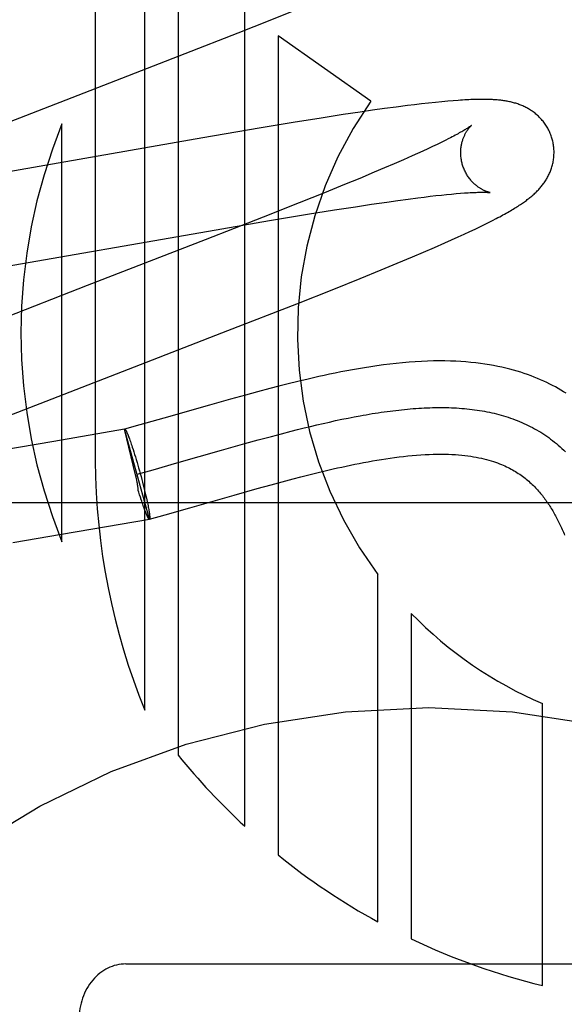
# Model space of a CAD drawing. Header units: inches. Extents: x 0 to 248, y 0 to 160.
# Tile 28 of 69: x 80.296 to 80.413, y 81.304 to 81.515. Entities that reach past the tile are written whole.
import ezdxf

# ---------------------------------------------------------------- set-up
doc = ezdxf.new("R2010")
doc.units = ezdxf.units.IN
doc.header["$LTSCALE"] = 13.627625
doc.header["$MEASUREMENT"] = 0
doc.linetypes.add('HIDDEN', pattern=[0.2, 0.1, -0.1])
doc.layers.add('DEFAULT_2', color=8, linetype='HIDDEN')

msp = doc.modelspace()

# ---------------------------------------------------------------- linework, layer by layer
at = {"layer": 'DEFAULT_2', "color": 8, "linetype": 'HIDDEN'}
for p, q in [((80.31257794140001, 81.72617956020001), (80.31257794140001, 81.4203859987)), ((80.3231763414, 81.3669417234), (80.3231763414, 81.72617956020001)), ((80.3303187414, 81.72617956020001), (80.3303187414, 81.3573151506)), ((80.3446035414, 81.3420608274), (80.3446035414, 81.72617956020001)), ((80.3500321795, 81.5148910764), (80.35559540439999, 81.5171361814)), ((80.3432086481, 81.51217641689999), (80.3500321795, 81.5148910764)), ((80.3318764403, 81.5077312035), (80.3432086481, 81.51217641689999)), ((80.3716147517, 81.497551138), (80.35174591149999, 81.5115212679)), ((80.35174591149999, 81.5115212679), (80.35174591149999, 81.335886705)), ((80.3088837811, 81.4988219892), (80.3318764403, 81.5077312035)), ((80.2876816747, 81.49059236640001), (80.3088837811, 81.4988219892)), ((80.3881507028, 81.4975359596), (80.3868746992, 81.4974197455)), ((80.3893000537, 81.4976312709), (80.3881507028, 81.4975359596)), ((80.3720316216, 81.4955805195), (80.3693863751, 81.4951948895)), ((80.37459706, 81.4959423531), (80.3720316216, 81.4955805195)), ((80.3770811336, 81.4962792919), (80.37459706, 81.4959423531)), ((80.3794768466, 81.4965894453), (80.3770811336, 81.4962792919)), ((80.3810211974, 81.4967803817), (80.3794768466, 81.4965894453)), ((80.3825255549, 81.4969585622), (80.3810211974, 81.4967803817)), ((80.3840063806, 81.4971254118), (80.3825255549, 81.4969585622)), ((80.3854726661, 81.4972810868), (80.3840063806, 81.4971254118)), ((80.3868746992, 81.4974197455), (80.3854726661, 81.4972810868)), ((80.36097694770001, 81.4939034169), (80.3550050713, 81.4929413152)), ((80.3657349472, 81.494644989), (80.36097694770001, 81.4939034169)), ((80.3693863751, 81.4951948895), (80.3657349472, 81.494644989)), ((80.3054355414, 81.40306798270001), (80.3054355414, 81.4926447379)), ((80.3477105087, 81.4917308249), (80.33564899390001, 81.4896724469)), ((80.3550050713, 81.4929413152), (80.3477105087, 81.4917308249)), ((80.33564899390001, 81.4896724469), (80.2935912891, 81.4823373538)), ((80.3875813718, 81.4891251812), (80.3867399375, 81.4887092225)), ((80.388362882, 81.4895193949), (80.3875813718, 81.4891251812)), ((80.3838649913, 81.487338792), (80.3827932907, 81.4868435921)), ((80.3848807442, 81.4878152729), (80.3838649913, 81.487338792)), ((80.3858394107, 81.48827232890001), (80.3848807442, 81.4878152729)), ((80.3867399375, 81.4887092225), (80.3858394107, 81.48827232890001)), ((80.3786185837, 81.4849720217), (80.3766365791, 81.48410824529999)), ((80.38048672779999, 81.4857996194), (80.3786185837, 81.4849720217)), ((80.38166680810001, 81.48633033), (80.38048672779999, 81.4857996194)), ((80.3827932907, 81.4868435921), (80.38166680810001, 81.48633033)), ((80.3745449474, 81.48321001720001), (80.3723478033, 81.4822788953)), ((80.3766365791, 81.48410824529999), (80.3745449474, 81.48321001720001)), ((80.36926152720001, 81.4809888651), (80.3660050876, 81.4796463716)), ((80.3723478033, 81.4822788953), (80.36926152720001, 81.4809888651)), ((80.3660050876, 81.4796463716), (80.3617107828, 81.4778994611)), ((80.3617107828, 81.4778994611), (80.3562567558, 81.4757107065)), ((80.3774217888, 81.47623959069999), (80.3796413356, 81.4765404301)), ((80.3796413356, 81.4765404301), (80.3817464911, 81.4768136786)), ((80.3817464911, 81.4768136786), (80.3830840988, 81.47698018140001)), ((80.3830840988, 81.47698018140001), (80.3843675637, 81.4771339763)), ((80.3843675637, 81.4771339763), (80.3855955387, 81.4772749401)), ((80.3855955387, 81.4772749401), (80.3867667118, 81.47740299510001)), ((80.3867667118, 81.47740299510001), (80.3878799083, 81.4775181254)), ((80.3878799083, 81.4775181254), (80.3889337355, 81.47762034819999)), ((80.3889337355, 81.47762034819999), (80.3899260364, 81.47770968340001)), ((80.3899260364, 81.47770968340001), (80.3908555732, 81.4777863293)), ((80.3562567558, 81.4757107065), (80.3485335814, 81.47265309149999)), ((80.3638369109, 81.4742047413), (80.3683775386, 81.4749139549)), ((80.3683775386, 81.4749139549), (80.3718234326, 81.4754348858)), ((80.3718234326, 81.4754348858), (80.3750924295, 81.4759119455)), ((80.3750924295, 81.4759119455), (80.3774217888, 81.47623959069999)), ((80.3485335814, 81.47265309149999), (80.3361601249, 81.4678193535)), ((80.34991795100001, 81.4719190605), (80.35807387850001, 81.4732753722)), ((80.35807387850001, 81.4732753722), (80.3638369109, 81.4742047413)), ((80.3977289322, 81.47195113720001), (80.3985181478, 81.4723605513)), ((80.33685244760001, 81.4696817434), (80.34991795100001, 81.4719190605)), ((80.392868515, 81.4695751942), (80.3939902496, 81.4701057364)), ((80.3939902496, 81.4701057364), (80.3950289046, 81.47060535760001)), ((80.3950289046, 81.47060535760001), (80.3959923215, 81.4710770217)), ((80.3959923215, 81.4710770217), (80.3968895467, 81.4715244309)), ((80.3968895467, 81.4715244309), (80.3977289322, 81.47195113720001)), ((80.2910292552, 81.4617032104), (80.33685244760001, 81.4696817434)), ((80.3889723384, 81.4677904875), (80.3903561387, 81.4684153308)), ((80.3903561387, 81.4684153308), (80.3916582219, 81.4690119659)), ((80.3916582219, 81.4690119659), (80.392868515, 81.4695751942)), ((80.3361601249, 81.4678193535), (80.3108237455, 81.45801301)), ((80.3829676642, 81.4651641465), (80.3852745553, 81.4661590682)), ((80.3852745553, 81.4661590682), (80.3875239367, 81.4671453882)), ((80.3875239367, 81.4671453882), (80.3889723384, 81.4677904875)), ((80.377293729, 81.4627727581), (80.3805935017, 81.4641549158)), ((80.3805935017, 81.4641549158), (80.3829676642, 81.4651641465)), ((80.3738409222, 81.46134748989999), (80.377293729, 81.4627727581)), ((80.3636829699, 81.4572445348), (80.36933946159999, 81.45951507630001)), ((80.36933946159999, 81.45951507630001), (80.3738409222, 81.46134748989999)), ((80.3108237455, 81.45801301), (80.2917985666, 81.4506046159)), ((80.35575162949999, 81.4541046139), (80.3636829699, 81.4572445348)), ((80.3410199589, 81.44835561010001), (80.35575162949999, 81.4541046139)), ((80.3222422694, 81.4410902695), (80.3410199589, 81.44835561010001)), ((80.3033092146, 81.4337374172), (80.3222422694, 81.4410902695)), ((80.3519305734, 81.4364136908), (80.3500259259, 81.4359195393)), ((80.3539257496, 81.4369191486), (80.3519305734, 81.4364136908)), ((80.3560189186, 81.4374344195), (80.3539257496, 81.4369191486)), ((80.34476074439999, 81.4345043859), (80.341542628, 81.433611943)), ((80.3473176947, 81.435199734), (80.34476074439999, 81.4345043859)), ((80.3500259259, 81.4359195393), (80.3473176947, 81.435199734)), ((80.2924611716, 81.4294727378), (80.3033092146, 81.4337374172)), ((80.3370583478, 81.4323455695), (80.3272997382, 81.4295579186)), ((80.341542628, 81.433611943), (80.3370583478, 81.4323455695)), ((80.3221238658, 81.4280967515), (80.3188748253, 81.4271968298)), ((80.3272997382, 81.4295579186), (80.3221238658, 81.4280967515)), ((80.3573192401, 81.42745789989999), (80.3586906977, 81.4277919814)), ((80.3586906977, 81.4277919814), (80.36005455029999, 81.4281164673)), ((80.36005455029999, 81.4281164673), (80.3614106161, 81.4284308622)), ((80.3614106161, 81.4284308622), (80.3627587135, 81.4287346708)), ((80.3627587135, 81.4287346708), (80.3640986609, 81.4290273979)), ((80.3640986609, 81.4290273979), (80.36543027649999, 81.4293085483)), ((80.36543027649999, 81.4293085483), (80.3667533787, 81.4295776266)), ((80.3667533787, 81.4295776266), (80.3680677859, 81.4298341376)), ((80.3188414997, 81.4271876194), (80.3036928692, 81.4245694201)), ((80.3241959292, 81.4079305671), (80.3188414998, 81.4271876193)), ((80.3212242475, 81.4173748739), (80.3188448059, 81.4271756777)), ((80.3188448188, 81.42717568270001), (80.3188748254, 81.4271968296)), ((80.3475213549, 81.4248922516), (80.3503542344, 81.4256608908)), ((80.3503542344, 81.4256608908), (80.35246187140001, 81.42622019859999)), ((80.35246187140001, 81.42622019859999), (80.3545542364, 81.4267629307)), ((80.3545542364, 81.4267629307), (80.3559403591, 81.4271147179)), ((80.3559403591, 81.4271147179), (80.3573192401, 81.42745789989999)), ((80.3036928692, 81.4245694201), (80.2923114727, 81.4226502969)), ((80.3197256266, 81.42558504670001), (80.319814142, 81.4253520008)), ((80.319814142, 81.4253520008), (80.3199057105, 81.4251050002)), ((80.3199057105, 81.4251050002), (80.320000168, 81.4248444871)), ((80.320000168, 81.4248444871), (80.32009734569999, 81.4245709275)), ((80.32009734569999, 81.4245709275), (80.3201970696, 81.4242848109)), ((80.3201970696, 81.4242848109), (80.3202991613, 81.4239866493)), ((80.3202991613, 81.4239866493), (80.3204034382, 81.4236769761)), ((80.3204034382, 81.4236769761), (80.3205097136, 81.4233563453)), ((80.3396084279, 81.4226742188), (80.3446638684, 81.42410107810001)), ((80.3446638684, 81.42410107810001), (80.3475213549, 81.4248922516)), ((80.3205097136, 81.4233563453), (80.3206724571, 81.42285611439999)), ((80.3206724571, 81.42285611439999), (80.3208386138, 81.4223345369)), ((80.3208386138, 81.4223345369), (80.3210075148, 81.4217937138)), ((80.3210075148, 81.4217937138), (80.32117848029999, 81.4212358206)), ((80.3300581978, 81.41994587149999), (80.3396084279, 81.4226742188)), ((80.32117848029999, 81.4212358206), (80.321350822, 81.420663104)), ((80.321350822, 81.420663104), (80.3215238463, 81.4200778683)), ((80.3215238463, 81.4200778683), (80.3216968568, 81.4194824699)), ((80.3216968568, 81.4194824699), (80.321869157, 81.4188793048)), ((80.32496471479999, 81.4185075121), (80.3300581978, 81.41994587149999)), ((80.32132305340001, 81.4169239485), (80.3212242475, 81.4173748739)), ((80.32152037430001, 81.4175531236), (80.32496471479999, 81.4185075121)), ((80.321869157, 81.4188793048), (80.3220400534, 81.4182708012)), ((80.3220400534, 81.4182708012), (80.3222100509, 81.41765505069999)), ((80.3222100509, 81.41765505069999), (80.3223772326, 81.4170388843)), ((80.3566690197, 81.4169815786), (80.3583563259, 81.4174109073)), ((80.3583563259, 81.4174109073), (80.3600747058, 81.41783729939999)), ((80.3600747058, 81.41783729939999), (80.3618224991, 81.4182587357)), ((80.32139671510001, 81.4165779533), (80.32132305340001, 81.4169239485)), ((80.3223772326, 81.4170388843), (80.3225409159, 81.4164248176)), ((80.3225409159, 81.4164248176), (80.3227004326, 81.41581535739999)), ((80.3227004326, 81.41581535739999), (80.3228551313, 81.4152129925)), ((80.3228551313, 81.4152129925), (80.3230043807, 81.4146201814)), ((80.3473014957, 81.4144550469), (80.350287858, 81.4152817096)), ((80.350287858, 81.4152817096), (80.35261151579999, 81.4159127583)), ((80.35261151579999, 81.4159127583), (80.355017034, 81.41655213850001)), ((80.355017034, 81.41655213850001), (80.3566690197, 81.4169815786)), ((80.3219168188, 81.4136919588), (80.3218029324, 81.4140664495)), ((80.3220862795, 81.413143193), (80.3219168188, 81.4136919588)), ((80.32225356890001, 81.4126117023), (80.3220862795, 81.413143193)), ((80.3230043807, 81.4146201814), (80.3231475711, 81.4140393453)), ((80.3231475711, 81.4140393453), (80.3232841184, 81.4134728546)), ((80.3232841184, 81.4134728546), (80.32341346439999, 81.4129230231)), ((80.3328394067, 81.41034029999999), (80.342376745, 81.4130649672)), ((80.342376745, 81.4130649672), (80.3473014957, 81.4144550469)), ((80.63409570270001, 81.4113795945), (80.13409570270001, 81.4113795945)), ((80.3224214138, 81.4120856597), (80.32225356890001, 81.4126117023)), ((80.3225258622, 81.4117697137), (80.322363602, 81.4122679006)), ((80.32263191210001, 81.4114500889), (80.3225258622, 81.4117697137)), ((80.3227360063, 81.4111412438), (80.32263191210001, 81.4114500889)), ((80.3228379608, 81.4108437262), (80.3227360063, 81.4111412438)), ((80.32341346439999, 81.4129230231), (80.3235350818, 81.41239209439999)), ((80.3235350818, 81.41239209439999), (80.3236116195, 81.412049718)), ((80.3236116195, 81.412049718), (80.32368436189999, 81.4117173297)), ((80.32368436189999, 81.4117173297), (80.3237531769, 81.4113955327)), ((80.3237531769, 81.4113955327), (80.3238179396, 81.411084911)), ((80.3238179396, 81.411084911), (80.3238785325, 81.4107860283)), ((80.3229375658, 81.4105581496), (80.3228379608, 81.4108437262)), ((80.3230346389, 81.4102850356), (80.3229375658, 81.4105581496)), ((80.3231290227, 81.4100248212), (80.3230346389, 81.4102850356)), ((80.3232205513, 81.4097779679), (80.3231290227, 81.4100248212)), ((80.3233090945, 81.40954482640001), (80.3232205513, 81.4097779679)), ((80.3233944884, 81.4093258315), (80.323352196, 81.4094335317)), ((80.3238785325, 81.4107860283), (80.32393484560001, 81.41049942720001)), ((80.32393484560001, 81.41049942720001), (80.3239867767, 81.4102256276)), ((80.3239867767, 81.4102256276), (80.3240342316, 81.4099651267)), ((80.3241659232, 81.40790941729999), (80.3275544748, 81.4088480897)), ((80.3275544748, 81.4088480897), (80.3328394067, 81.41034029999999)), ((80.30530653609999, 81.40465401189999), (80.3241650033, 81.4079126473)), ((80.3241959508, 81.4079305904), (80.3241650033, 81.4079126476)), ((80.3241959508, 81.4079305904), (80.3241659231, 81.4079094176)), ((80.2948714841, 81.4028996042), (80.30530653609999, 81.40465401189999)), ((80.3731731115, 81.32153000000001), (80.3731731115, 81.396016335)), ((80.3803145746, 81.3876593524), (80.3803145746, 81.3178769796)), ((80.4084252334, 81.3078958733), (80.4084252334, 81.3683709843)), ((80.31909570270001, 81.3125027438), (80.4490957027, 81.3125027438))]:
    msp.add_line(p, q, dxfattribs=at)
for points in [[(80.4105286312, 81.4893928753), (80.4104671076, 81.4896055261), (80.4103894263, 81.489852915), (80.41030570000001, 81.4900984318), (80.4102160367, 81.490341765), (80.4101205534, 81.4905826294), (80.41001931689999, 81.490820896), (80.4099124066, 81.4910564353), (80.4097999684, 81.4912889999), (80.409682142, 81.4915183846), (80.409559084, 81.4917443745), (80.4094309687, 81.4919667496), (80.4092979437, 81.4921853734), (80.40916016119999, 81.4924001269), (80.4090178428, 81.4926107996), (80.4088712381, 81.49281716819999), (80.408720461, 81.4930192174), (80.4085656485, 81.4932169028), (80.4084069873, 81.4934101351), (80.4082446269, 81.4935988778), (80.4080788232, 81.4937829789), (80.40790984, 81.4939622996), (80.407737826, 81.4941368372), (80.4075629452, 81.4943065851), (80.4073854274, 81.4944714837), (80.4072055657, 81.4946314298), (80.40702333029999, 81.4947866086), (80.4068388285, 81.4949370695), (80.40665185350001, 81.4950830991), (80.4064621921, 81.4952249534), (80.4062698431, 81.4953627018), (80.4060746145, 81.4954965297), (80.4058767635, 81.495626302), (80.4056763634, 81.495752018), (80.405473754, 81.4958735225), (80.4052691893, 81.4959907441), (80.40506304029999, 81.4961035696), (80.4048557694, 81.4962118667), (80.40464738, 81.4963157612), (80.40443814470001, 81.496415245), (80.4042276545, 81.49651062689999), (80.40401559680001, 81.4966021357), (80.4038018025, 81.4966899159), (80.4035859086, 81.4967741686), (80.40336803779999, 81.49685488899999), (80.40314800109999, 81.4969321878), (80.4029262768, 81.4970059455), (80.40270322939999, 81.4970761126), (80.4024790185, 81.4971427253), (80.4022538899, 81.4972058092), (80.40202796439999, 81.4972654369), (80.4018014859, 81.4973216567), (80.4015743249, 81.4973746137), (80.4013464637, 81.49742441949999), (80.4011177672, 81.49747120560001), (80.4008881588, 81.49751508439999), (80.4006574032, 81.4975561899), (80.4004252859, 81.4975946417), (80.4001916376, 81.4976305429), (80.3999563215, 81.4976639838), (80.3997190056, 81.4976950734), (80.3994794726, 81.4977238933), (80.3992371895, 81.49775055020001), (80.3989916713, 81.4977751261), (80.3987424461, 81.4977976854), (80.3984890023, 81.4978182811), (80.3982308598, 81.49783694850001), (80.3979674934, 81.4978537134), (80.39769841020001, 81.4978685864), (80.3974230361, 81.4978815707), (80.3971409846, 81.4978926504), (80.39685179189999, 81.4979018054), (80.3965550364, 81.4979090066), (80.3962502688, 81.497914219), (80.39593703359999, 81.49791740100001), (80.3956148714, 81.4979185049), (80.39528326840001, 81.4979174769), (80.3949417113, 81.49791425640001), (80.3945896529, 81.49790877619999), (80.3942265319, 81.4979009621), (80.3938517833, 81.4978907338), (80.39346483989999, 81.49787800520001), (80.3930650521, 81.4978626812), (80.3926518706, 81.4978446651), (80.3922243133, 81.4978238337), (80.3917814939, 81.4978000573), (80.3913223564, 81.4977731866), (80.3908458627, 81.4977430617), (80.3903508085, 81.4977095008), (80.3893000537, 81.4976312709)], [(80.3932095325, 81.4923311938), (80.3932024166, 81.4923253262), (80.3931881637, 81.4923138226), (80.39316628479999, 81.4922965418), (80.3931362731, 81.4922733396), (80.3930975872, 81.4922440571), (80.3930496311, 81.4922085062), (80.3929918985, 81.4921665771), (80.3929238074, 81.4921181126), (80.3928449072, 81.4920630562), (80.3927547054, 81.4920013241), (80.39265271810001, 81.4919328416), (80.3925384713, 81.49185754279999), (80.3924113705, 81.4917752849), (80.392270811, 81.4916859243), (80.3921162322, 81.4915893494), (80.391946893, 81.4914853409), (80.391762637, 81.4913740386), (80.3915630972, 81.4912554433), (80.3913483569, 81.4911298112), (80.3911185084, 81.4909973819), (80.3908735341, 81.4908583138), (80.3906136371, 81.4907128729), (80.3903385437, 81.4905610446), (80.3900481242, 81.49040288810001), (80.389742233, 81.4902384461), (80.389420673, 81.4900677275), (80.3890835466, 81.4898908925), (80.3887309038, 81.4897080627), (80.388362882, 81.4895193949)], [(80.391259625, 81.4840351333), (80.3912069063, 81.4842332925), (80.3911508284, 81.4844667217), (80.3911009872, 81.4847009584), (80.3910574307, 81.4849355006), (80.3910201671, 81.4851698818), (80.3909891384, 81.4854039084), (80.3909642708, 81.4856373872), (80.3909455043, 81.4858698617), (80.3909327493, 81.4861009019), (80.3909258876, 81.4863302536), (80.390924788, 81.4865576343), (80.39092929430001, 81.4867827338), (80.3909392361, 81.4870052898), (80.3909544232, 81.4872249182), (80.3909746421, 81.4874412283), (80.3909996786, 81.4876540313), (80.39102930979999, 81.4878631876), (80.3910632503, 81.48806822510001), (80.39110119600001, 81.48826874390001), (80.3911428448, 81.4884644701), (80.3911878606, 81.4886550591), (80.3912359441, 81.4888404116), (80.3912867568, 81.48902031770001), (80.3913400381, 81.4891948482), (80.391395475, 81.48936388), (80.3914529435, 81.4895278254), (80.39151234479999, 81.4896870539), (80.3915734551, 81.4898415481), (80.3916361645, 81.4899915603), (80.3917000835, 81.490136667), (80.3917648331, 81.4902765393), (80.391830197, 81.4904112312), (80.3918958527, 81.49054057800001), (80.3919617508, 81.49066494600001), (80.3920278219, 81.4907846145), (80.3920938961, 81.4908996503), (80.3921598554, 81.49101019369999), (80.3922255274, 81.4911162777), (80.39229075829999, 81.49121795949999), (80.39235539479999, 81.4913152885), (80.3924192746, 81.49140829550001), (80.3924822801, 81.4914970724), (80.39254432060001, 81.4915817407), (80.39260515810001, 81.4916622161), (80.39266459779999, 81.4917384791), (80.3927223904, 81.4918104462), (80.3927782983, 81.4918780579), (80.3928320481, 81.4919412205), (80.3928833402, 81.4919998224), (80.3929319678, 81.4920538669), (80.3929777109, 81.4921033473), (80.3930202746, 81.4921481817), (80.3930593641, 81.49218829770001), (80.393094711, 81.492223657), (80.39312603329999, 81.49225421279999), (80.3931529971, 81.49227987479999), (80.39317526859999, 81.4923005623), (80.3931924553, 81.4923161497), (80.3932041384, 81.4923265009), (80.39320862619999, 81.49233039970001)], [(80.3985181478, 81.4723605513), (80.3988963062, 81.4725598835), (80.39926410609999, 81.47275590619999), (80.3996221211, 81.4729488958), (80.399970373, 81.473138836), (80.40030903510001, 81.4733257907), (80.4006382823, 81.47350982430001), (80.4009582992, 81.47369100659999), (80.4012692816, 81.4738694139), (80.401571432, 81.4740451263), (80.4018649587, 81.4742182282), (80.40215008, 81.4743888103), (80.4024270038, 81.4745569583), (80.40269596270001, 81.4747227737), (80.40295713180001, 81.4748863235), (80.4032107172, 81.47504769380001), (80.4034568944, 81.4752069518), (80.4036958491, 81.4753641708), (80.4039277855, 81.4755194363), (80.4041528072, 81.4756727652), (80.4043714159, 81.4758244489), (80.4045839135, 81.47597465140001), (80.4047909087, 81.4761237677), (80.4049928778, 81.4762721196), (80.40519033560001, 81.4764200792), (80.4053837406, 81.4765679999), (80.40557355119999, 81.4767162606), (80.4057602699, 81.4768653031), (80.4059440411, 81.4770153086), (80.4061251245, 81.4771665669), (80.4063035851, 81.4773192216), (80.4064795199, 81.47747345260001), (80.4066530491, 81.4776294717), (80.406824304, 81.4777875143), (80.4069932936, 81.4779477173), (80.40716006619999, 81.4781102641), (80.4073245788, 81.4782752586), (80.407486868, 81.47844289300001), (80.4076466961, 81.4786130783), (80.40780391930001, 81.4787858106), (80.40795831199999, 81.478960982), (80.4081097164, 81.4791385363), (80.4082578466, 81.4793182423), (80.4084023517, 81.479499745), (80.4085433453, 81.47968324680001), (80.408680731, 81.4798686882), (80.40881471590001, 81.48005643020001), (80.4089453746, 81.48024669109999), (80.4090728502, 81.4804398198), (80.4091973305, 81.4806362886), (80.4093185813, 81.4808359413), (80.4094365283, 81.48103887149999), (80.4095508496, 81.4812447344), (80.4096612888, 81.4814532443), (80.4097676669, 81.4816642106), (80.4098697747, 81.48187732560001), (80.40996755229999, 81.4820925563), (80.4100608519, 81.4823096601), (80.4101497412, 81.4825288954), (80.4102341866, 81.4827503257), (80.4103142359, 81.4829742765), (80.4103899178, 81.4832010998), (80.4104611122, 81.4834307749), (80.4105277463, 81.48366346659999), (80.4105896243, 81.4838989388), (80.41064658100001, 81.4841370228), (80.41069847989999, 81.4843776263), (80.4107451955, 81.4846206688), (80.4107865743, 81.484865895), (80.4108224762, 81.4851130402), (80.4108527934, 81.4853620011), (80.4108774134, 81.48561261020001), (80.4108962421, 81.4858647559), (80.4109091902, 81.4861183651), (80.4109161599, 81.4863731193), (80.4109170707, 81.4866287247), (80.41091185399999, 81.4868850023), (80.4109004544, 81.4871417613), (80.4108828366, 81.4873987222), (80.4108589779, 81.4876556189), (80.41082886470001, 81.4879122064), (80.4107924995, 81.4881682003), (80.4107498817, 81.4884234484), (80.4107010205, 81.4886778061), (80.4106459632, 81.4889309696), (80.41058477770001, 81.48918261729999), (80.41052862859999, 81.4893928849)], [(80.3972084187, 81.47793685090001), (80.39721240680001, 81.4779362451), (80.3972054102, 81.4779374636), (80.3971912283, 81.4779400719), (80.3971700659, 81.4779442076), (80.39714214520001, 81.4779499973), (80.3971076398, 81.47795757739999), (80.3970667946, 81.4779670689), (80.3970198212, 81.47797859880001), (80.39696698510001, 81.4779922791), (80.39690852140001, 81.4780082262), (80.39684472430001, 81.47802653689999), (80.3967758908, 81.47804730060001), (80.3967022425, 81.4780706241), (80.3966239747, 81.47809661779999), (80.39654145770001, 81.4781253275), (80.39645503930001, 81.4781567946), (80.39636496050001, 81.4781910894), (80.3962715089, 81.47822825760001), (80.396174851, 81.4782683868), (80.3960752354, 81.478311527), (80.3959726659, 81.4783578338), (80.3958671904, 81.4784074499), (80.3957589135, 81.47846049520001), (80.3956479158, 81.4785171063), (80.3955343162, 81.4785774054), (80.3954182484, 81.4786415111), (80.3952997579, 81.4787095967), (80.3951789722, 81.47878179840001), (80.395055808, 81.4788583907), (80.3949301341, 81.4789397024), (80.3948022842, 81.4790257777), (80.39467239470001, 81.47911679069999), (80.39454095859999, 81.4792126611), (80.39440851, 81.4793132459), (80.3942750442, 81.479418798), (80.39414078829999, 81.4795294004), (80.3940056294, 81.47964542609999), (80.3938694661, 81.4797672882), (80.3937326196, 81.4798950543), (80.3935952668, 81.4800289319), (80.3934578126, 81.4801689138), (80.3933205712, 81.4803150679), (80.3931840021, 81.4804672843), (80.3930484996, 81.4806254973), (80.3929145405, 81.4807895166), (80.392782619, 81.4809590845), (80.3926530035, 81.4811341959), (80.3925259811, 81.48131479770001), (80.392401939, 81.4815006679), (80.3922812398, 81.4816915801), (80.3921641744, 81.481887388), (80.3920510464, 81.48208789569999), (80.3919421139, 81.4822929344), (80.39183760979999, 81.48250235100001), (80.3917378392, 81.4827158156), (80.3916430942, 81.4829329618), (80.3915535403, 81.4831536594), (80.39146933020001, 81.4833777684), (80.3913906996, 81.48360488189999), (80.3913178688, 81.4838345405), (80.3912596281, 81.4840351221)], [(80.3908555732, 81.4777863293), (80.39172381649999, 81.4778507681), (80.3921355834, 81.4778785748), (80.3925307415, 81.477903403), (80.39290833, 81.4779252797), (80.3932669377, 81.4779442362), (80.39360494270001, 81.4779603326), (80.3939230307, 81.4779737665), (80.3942210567, 81.4779847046), (80.3945001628, 81.4779933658), (80.39476109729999, 81.4779999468), (80.395004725, 81.4780046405), (80.3952317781, 81.4780076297), (80.39544318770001, 81.4780090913), (80.3956397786, 81.4780091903), (80.3958223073, 81.4780080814), (80.3959915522, 81.4780059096), (80.3961479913, 81.4780028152), (80.3962921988, 81.47799893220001), (80.396424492, 81.4779943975), (80.3965452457, 81.4779893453), (80.396654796, 81.47798391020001), (80.396753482, 81.4779782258), (80.3968416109, 81.4779724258), (80.3969194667, 81.4779666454), (80.3969874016, 81.4779610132), (80.3970457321, 81.4779556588), (80.3970947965, 81.4779507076), (80.39713490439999, 81.4779462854), (80.39716640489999, 81.4779425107), (80.39718962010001, 81.4779395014), (80.3972048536, 81.47793737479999), (80.3972084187, 81.47793685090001)], [(80.4135467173, 81.4348858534), (80.4129816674, 81.43523467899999), (80.4124059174, 81.4355772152), (80.41181916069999, 81.4359133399), (80.4112211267, 81.4362428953), (80.4106115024, 81.4365657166), (80.4099900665, 81.4368815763), (80.4093562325, 81.4371904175), (80.4087095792, 81.43749207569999), (80.4080493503, 81.4377865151), (80.4073746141, 81.4380737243), (80.40668535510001, 81.4383532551), (80.4059813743, 81.438624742), (80.4052622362, 81.4388879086), (80.4045278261, 81.4391423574), (80.4037769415, 81.439388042), (80.4030086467, 81.4396247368), (80.4022220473, 81.4398521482), (80.4014163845, 81.4400699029), (80.4005902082, 81.4402777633), (80.39974223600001, 81.4404753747), (80.3988710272, 81.44066235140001), (80.3979749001, 81.44083828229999), (80.3970530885, 81.4410025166), (80.3961040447, 81.4411544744), (80.395128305, 81.4412931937), (80.3941259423, 81.4414178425), (80.3930968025, 81.4415276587), (80.3920412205, 81.4416218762), (80.39095776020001, 81.44169991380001), (80.3898455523, 81.4417611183), (80.3887030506, 81.44180482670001), (80.387528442, 81.4418302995), (80.38632146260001, 81.44183674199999), (80.3850798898, 81.4418233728), (80.3838076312, 81.44178955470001), (80.3825067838, 81.441734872), (80.3811809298, 81.4416591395), (80.3798326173, 81.44156234), (80.3784676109, 81.441444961), (80.3770896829, 81.441307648), (80.3757080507, 81.44115193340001), (80.3743313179, 81.4409797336), (80.37296630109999, 81.44079300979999), (80.3716236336, 81.4405945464), (80.3703014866, 81.4403854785), (80.3690021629, 81.4401675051), (80.3677238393, 81.4399415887), (80.3664654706, 81.43970865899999), (80.3652268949, 81.4394696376), (80.3640074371, 81.4392252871), (80.36280743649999, 81.43897653), (80.3616269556, 81.4387242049), (80.3604659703, 81.43846910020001), (80.35932431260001, 81.4382119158), (80.358202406, 81.4379533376), (80.3560189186, 81.4374344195)], [(80.3680677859, 81.4298341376), (80.3693733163, 81.43007758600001), (80.370022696, 81.430194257), (80.37066978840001, 81.43030747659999), (80.3713145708, 81.4304171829), (80.3719570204, 81.430523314), (80.3725971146, 81.4306258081), (80.3732348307, 81.4307246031), (80.3738701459, 81.4308196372), (80.37450303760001, 81.4309108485), (80.375133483, 81.4309981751), (80.3757614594, 81.431081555), (80.37638694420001, 81.4311609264), (80.3770099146, 81.43123622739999), (80.3776303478, 81.4313073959), (80.3782482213, 81.4313743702), (80.3788635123, 81.4314370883), (80.379476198, 81.4314954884), (80.3800862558, 81.4315495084), (80.380693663, 81.4315990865), (80.3812983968, 81.4316441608), (80.3819004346, 81.4316846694), (80.3824997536, 81.4317205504), (80.3830963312, 81.4317517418), (80.3836901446, 81.4317781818), (80.3842811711, 81.4317998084), (80.384869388, 81.4318165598), (80.3854547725, 81.4318283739), (80.38603730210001, 81.431835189), (80.38661695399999, 81.43183694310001), (80.3871937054, 81.4318335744), (80.3877675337, 81.4318250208), (80.3883384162, 81.4318112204), (80.3889063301, 81.4317921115), (80.38947125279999, 81.431767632), (80.3900331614, 81.4317377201), (80.3905920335, 81.4317023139), (80.3911478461, 81.43166135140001), (80.3917005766, 81.4316147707), (80.39225020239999, 81.4315625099), (80.3927967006, 81.4315045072), (80.3933400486, 81.4314407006), (80.3938802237, 81.4313710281), (80.3944172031, 81.431295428), (80.3949509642, 81.4312138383), (80.3954814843, 81.431126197), (80.39600874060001, 81.4310324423), (80.3965327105, 81.4309325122), (80.3970533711, 81.4308263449), (80.3975706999, 81.4307138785), (80.3980846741, 81.4305950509), (80.398595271, 81.4304698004), (80.3991024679, 81.4303380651), (80.3996062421, 81.4301997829), (80.40010657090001, 81.430054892), (80.4006034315, 81.4299033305), (80.4010968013, 81.4297450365), (80.4015866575, 81.4295799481), (80.4020729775, 81.4294080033), (80.4025557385, 81.4292291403), (80.4030349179, 81.4290432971), (80.4035104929, 81.4288504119), (80.40398244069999, 81.4286504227), (80.4044507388, 81.4284432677), (80.4049153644, 81.42822888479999), (80.40537629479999, 81.4280072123), (80.4058335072, 81.4277781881), (80.4062869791, 81.4275417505), (80.4067366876, 81.4272978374), (80.40718261, 81.427046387), (80.4076247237, 81.4267873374), (80.4080630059, 81.4265206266), (80.408497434, 81.4262461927), (80.40892798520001, 81.4259639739), (80.4093546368, 81.4256739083), (80.4097773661, 81.4253759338), (80.4101961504, 81.4250699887), (80.410610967, 81.424756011), (80.4110217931, 81.42443393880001), (80.4114286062, 81.4241037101), (80.4118313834, 81.4237652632), (80.412230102, 81.423418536), (80.4126247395, 81.4230634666), (80.4130152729, 81.4226999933), (80.4134016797, 81.4223280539)], [(80.3188748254, 81.4271968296), (80.3188841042, 81.4271984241), (80.3188995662, 81.4271973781), (80.31891620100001, 81.427192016), (80.31893400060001, 81.4271823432), (80.3189529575, 81.427168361), (80.31897306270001, 81.4271500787), (80.3189943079, 81.4271275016), (80.3190166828, 81.4271006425), (80.31904017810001, 81.4270695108), (80.31906478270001, 81.427034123), (80.3190904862, 81.4269944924), (80.31911727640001, 81.4269506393), (80.319145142, 81.4269025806), (80.3191740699, 81.4268503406), (80.3192040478, 81.4267939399), (80.3192350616, 81.42673340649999), (80.3192670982, 81.4266687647), (80.3193001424, 81.42660004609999), (80.3193341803, 81.4265272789), (80.3193691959, 81.4264504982), (80.3194051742, 81.42636973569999), (80.3194420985, 81.4262850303), (80.3194799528, 81.426196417), (80.3195187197, 81.4261039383), (80.3195583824, 81.426007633), (80.3195989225, 81.4259075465), (80.3196403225, 81.4258037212), (80.3196825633, 81.4256962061), (80.3197256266, 81.42558504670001)], [(80.3618224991, 81.4182587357), (80.36360252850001, 81.4186738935), (80.3645061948, 81.4188786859), (80.3654202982, 81.4190814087), (80.36634354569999, 81.41928141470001), (80.36727575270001, 81.41947831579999), (80.3682147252, 81.4196712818), (80.3691587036, 81.4198595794), (80.3701062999, 81.4200425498), (80.3710557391, 81.42021946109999), (80.3720065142, 81.4203898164), (80.3729577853, 81.4205530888), (80.3739087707, 81.420708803), (80.3748586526, 81.42085647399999), (80.3758067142, 81.4209956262), (80.3767520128, 81.42112574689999), (80.3776944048, 81.4212464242), (80.3786334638, 81.4213571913), (80.3795690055, 81.4214576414), (80.3805015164, 81.42154743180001), (80.3814284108, 81.4216259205), (80.3823490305, 81.4216926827), (80.3832583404, 81.4217470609), (80.3841525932, 81.421788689), (80.38502817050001, 81.421817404), (80.38588100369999, 81.4218332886), (80.3867096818, 81.4218366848), (80.3875111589, 81.4218280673), (80.38828699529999, 81.4218079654), (80.3890374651, 81.4217769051), (80.3897634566, 81.4217353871), (80.3904657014, 81.4216839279), (80.39114494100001, 81.4216230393), (80.391801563, 81.4215532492), (80.3924373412, 81.4214749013), (80.3930535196, 81.42138832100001), (80.39365182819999, 81.4212936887), (80.3942337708, 81.42119112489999), (80.3948009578, 81.4210806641), (80.3953556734, 81.42096212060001), (80.3958970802, 81.4208359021), (80.3964258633, 81.4207020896), (80.3969398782, 81.4205615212), (80.3974378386, 81.4204149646), (80.39791845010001, 81.4202633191), (80.3983804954, 81.4201075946), (80.3988229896, 81.4199488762), (80.3992442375, 81.4197886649), (80.39964548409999, 81.4196274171), (80.4000262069, 81.4194662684), (80.40038998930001, 81.4193045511), (80.40073924, 81.4191418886), (80.4010764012, 81.4189777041), (80.40140374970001, 81.4188113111), (80.4017235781, 81.418641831), (80.4020385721, 81.4184679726), (80.4023492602, 81.4182894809), (80.40265730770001, 81.4181053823), (80.40296178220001, 81.4179161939), (80.4032624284, 81.4177220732), (80.4035589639, 81.41752321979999), (80.4038511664, 81.4173198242), (80.4041387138, 81.4171121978), (80.40442135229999, 81.4169006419), (80.4046987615, 81.4166855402), (80.40497049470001, 81.4164674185), (80.4052367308, 81.4162463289), (80.4054974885, 81.4160224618), (80.4057527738, 81.4157960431), (80.4060025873, 81.4155673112), (80.4062469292, 81.4153365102), (80.4064857, 81.4151039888), (80.4067191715, 81.4148697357), (80.4069474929, 81.4146338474), (80.4071708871, 81.4143963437), (80.40738958, 81.414157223), (80.40760365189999, 81.4139166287), (80.4078132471, 81.41367462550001), (80.4080183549, 81.4134314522), (80.4082189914, 81.41318732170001), (80.4084152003, 81.412942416), (80.4086069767, 81.4126969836), (80.4087945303, 81.4124509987), (80.4089778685, 81.4122046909), (80.4091575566, 81.4119575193), (80.4093340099, 81.41170909), (80.4095076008, 81.4114590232), (80.409678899, 81.41120660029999), (80.4098476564, 81.4109522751), (80.41001387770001, 81.4106961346), (80.4101774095, 81.4104385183), (80.4103380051, 81.410179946), (80.4104959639, 81.4099200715), (80.410651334, 81.40965893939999), (80.4108045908, 81.4093958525), (80.410956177, 81.4091301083), (80.411106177, 81.4088615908), (80.4112548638, 81.4085898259), (80.4114020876, 81.4083150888), (80.4115477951, 81.4080374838), (80.411691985, 81.4077570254), (80.4118345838, 81.4074738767), (80.4119757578, 81.4071877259), (80.41211559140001, 81.4068983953), (80.41225424, 81.406605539), (80.4123918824, 81.4063087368), (80.412528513, 81.4060079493), (80.4126642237, 81.4057029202), (80.4127988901, 81.40539387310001), (80.4129324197, 81.4050809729), (80.4130647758, 81.404764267), (80.4131958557, 81.4044439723)], [(80.3218029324, 81.4140664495), (80.3217921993, 81.41419710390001), (80.3217791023, 81.4143327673), (80.3217635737, 81.4144738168), (80.3217457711, 81.4146192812), (80.32172581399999, 81.41476830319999), (80.32170377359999, 81.4149208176), (80.3216797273, 81.4150764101), (80.3216537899, 81.4152352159), (80.32162601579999, 81.4153975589), (80.321596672, 81.415562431), (80.3215660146, 81.4157290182), (80.321534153, 81.4158969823), (80.3215012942, 81.41606556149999), (80.3214674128, 81.41623516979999), (80.32139671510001, 81.4165779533)], [(80.3241566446, 81.407907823), (80.32414117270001, 81.40790887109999), (80.3241245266, 81.4079142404), (80.3241067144, 81.4079239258), (80.3240877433, 81.4079379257), (80.3240676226, 81.4079562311), (80.3240463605, 81.4079788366), (80.3240239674, 81.4080057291), (80.3240004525, 81.4080368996), (80.3239758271, 81.4080723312), (80.3239501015, 81.4081120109), (80.3239232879, 81.40815591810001), (80.3238953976, 81.4082040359), (80.3238664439, 81.40825633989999), (80.3238364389, 81.4083128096), (80.3238053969, 81.40837341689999), (80.323773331, 81.4084381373), (80.3237402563, 81.4085069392), (80.323706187, 81.4085797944), (80.3236711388, 81.4086566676), (80.323635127, 81.4087375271), (80.3235981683, 81.40882233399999), (80.3235602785, 81.4089110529), (80.3235214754, 81.4090036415), (80.3234817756, 81.4091000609), (80.3234411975, 81.4092002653), (80.32339975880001, 81.4093042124), (80.3233574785, 81.4094118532), (80.3233143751, 81.4095231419)], [(80.3240342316, 81.4099651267), (80.3240771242, 81.40971839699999), (80.3240968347, 81.4096003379), (80.3241153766, 81.4094858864), (80.3241327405, 81.4093750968), (80.3241489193, 81.4092680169), (80.324163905, 81.4091646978), (80.3241776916, 81.4090651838), (80.3241902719, 81.40896952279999), (80.3242016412, 81.4088777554), (80.3242117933, 81.4087899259), (80.3242207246, 81.4087060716), (80.3242284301, 81.4086262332), (80.32423490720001, 81.4085504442), (80.3242401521, 81.4084787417), (80.32424416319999, 81.4084111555), (80.324246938, 81.4083477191), (80.3242484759, 81.40828845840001), (80.3242487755, 81.4082334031), (80.3242478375, 81.4081825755), (80.3242456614, 81.40813600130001), (80.324242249, 81.4080936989), (80.3242376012, 81.4080556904), (80.3242317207, 81.40802199), (80.32422460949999, 81.4079926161), (80.3242162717, 81.407967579), (80.3242067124, 81.4079468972), (80.3241959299, 81.40793056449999)], [(80.3241650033, 81.4079126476), (80.32415564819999, 81.4079119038), (80.3241398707, 81.4079142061), (80.3241229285, 81.4079207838), (80.32410483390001, 81.407931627), (80.3240855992, 81.40794673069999), (80.3240652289, 81.4079660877), (80.3240437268, 81.4079896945), (80.3240211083, 81.4080175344), (80.323997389, 81.4080495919), (80.3239725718, 81.40808586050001), (80.3239466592, 81.408126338), (80.32391966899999, 81.4081709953)]]:
    msp.add_lwpolyline(points, dxfattribs=at)
msp.add_circle((80.38409570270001, 81.1925027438), 0.175, dxfattribs=at)
for centre, radius, start, end in [((80.4422928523, 81.4478565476), 0.0863999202, 144.8885037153, 216.8701136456), ((80.4151159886, 81.4478563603), 0.1184727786, 157.7871865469, 202.2128134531), ((80.4565769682, 81.4211690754), 0.1440011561, 180.3115753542, 202.1217410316), ((80.44229226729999, 81.4478567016), 0.0863999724, 224.1651408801, 246.9222627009), ((80.4422931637, 81.4478571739), 0.1440004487, 218.958850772, 227.2814131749), ((80.4422907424, 81.4478554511), 0.1439978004, 231.038860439, 241.3151936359), ((80.4422934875, 81.4478577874), 0.1440013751, 244.5067343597, 256.3969435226)]:
    msp.add_arc(centre, radius, start, end, dxfattribs=at)
msp.add_ellipse((80.31909570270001, 81.3006300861), major_axis=(0, -0.0118726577), ratio=0.8422714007, start_param=3.1415926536, end_param=4.7123889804, dxfattribs=at)

doc.saveas('drawing.dxf')
